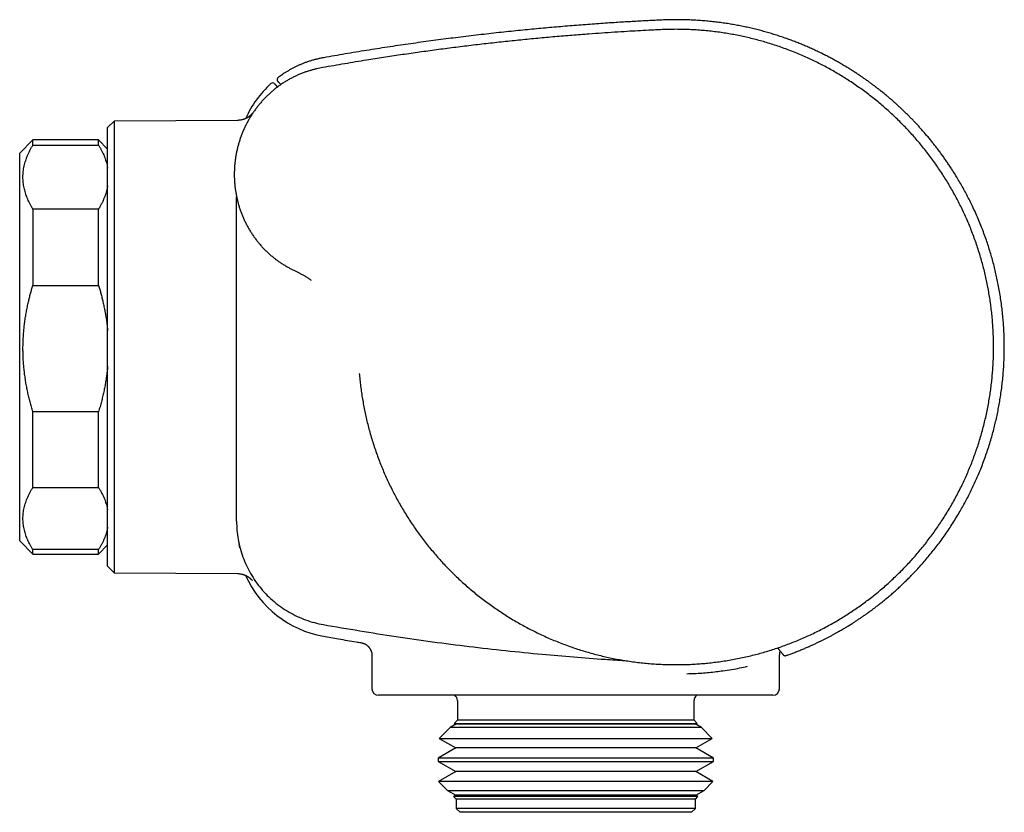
# Model space of a CAD drawing. Header units: millimetres. Extents: x 8 to 692, y 9 to 336.
# Tile 18 of 18: x 456 to 531, y 276 to 336. Entities that reach past the tile are written whole.
import ezdxf

# ---------------------------------------------------------------- set-up
doc = ezdxf.new("R2010")
doc.units = ezdxf.units.MM

msp = doc.modelspace()

# ---------------------------------------------------------------- linework, layer by layer
at = {"color": 7, "linetype": 'Continuous', "lineweight": 30}
for p, q in [((463.495, 328.706), (462.995, 328.201)), ((462.995, 294.828), (462.995, 328.201)), ((472.876, 328.755), (463.495, 328.706)), ((463.495, 328.706), (463.495, 294.323)), ((457.305, 327.265), (456.305, 326.265)), ((462.305, 327.265), (457.305, 327.265)), ((457.305, 326.878), (457.305, 327.265)), ((457.305, 326.878), (462.305, 326.878)), ((462.995, 326.575), (462.305, 327.265)), ((462.305, 326.878), (462.305, 327.265)), ((456.305, 311.392), (456.305, 326.265)), ((472.805, 298.291), (472.805, 322.942)), ((457.305, 322.006), (457.305, 316.192)), ((462.305, 322.006), (457.305, 322.006)), ((462.305, 316.192), (462.305, 322.006)), ((457.305, 316.192), (462.305, 316.192)), ((478.484, 316.595), (478.484, 316.595)), ((456.305, 296.765), (456.305, 311.392)), ((457.305, 300.829), (457.305, 306.587)), ((462.305, 306.587), (457.305, 306.587)), ((462.305, 300.829), (462.305, 306.587)), ((457.305, 300.829), (462.305, 300.829)), ((472.805, 298.269), (472.805, 298.291)), ((472.805, 298.254), (472.805, 298.269)), ((456.305, 296.765), (457.305, 295.765)), ((457.305, 295.765), (457.305, 296.096)), ((462.305, 296.096), (457.305, 296.096)), ((462.305, 295.765), (462.995, 296.454)), ((462.305, 295.765), (462.305, 296.096)), ((457.305, 295.765), (462.305, 295.765)), ((462.995, 294.828), (463.495, 294.323)), ((463.495, 294.323), (472.876, 294.274)), ((482.266, 289.024), (482.267, 289.023)), ((483.105, 288.044), (483.105, 285.515)), ((514.105, 285.515), (514.105, 288.093)), ((498.605, 285.015), (483.605, 285.015)), ((513.605, 285.015), (498.605, 285.015)), ((489.605, 284.615), (489.605, 283.115)), ((507.605, 283.115), (507.605, 284.615)), ((489.052, 282.561), (488.225, 281.734)), ((489.481, 282.809), (489.052, 282.561)), ((489.472, 282.561), (489.052, 282.561)), ((489.605, 283.115), (489.366, 282.876)), ((489.366, 282.876), (489.481, 282.809)), ((489.366, 282.876), (507.844, 282.876)), ((508.159, 282.561), (489.472, 282.561)), ((489.882, 282.809), (489.481, 282.809)), ((490, 283.115), (489.605, 283.115)), ((507.729, 282.809), (489.882, 282.809)), ((507.605, 283.115), (490, 283.115)), ((507.844, 282.876), (507.605, 283.115)), ((507.729, 282.809), (507.844, 282.876)), ((508.159, 282.561), (507.729, 282.809)), ((508.986, 281.734), (508.159, 282.561)), ((488.225, 281.734), (489.481, 281.009)), ((488.225, 281.734), (508.986, 281.734)), ((507.729, 281.009), (508.986, 281.734)), ((489.481, 281.009), (488.128, 280.228)), ((489.882, 281.009), (489.481, 281.009)), ((507.729, 281.009), (489.882, 281.009)), ((509.083, 280.228), (507.729, 281.009)), ((488.128, 280.228), (488.128, 279.991)), ((488.588, 280.228), (488.128, 280.228)), ((509.083, 280.228), (488.588, 280.228)), ((509.083, 279.991), (509.083, 280.228)), ((488.128, 279.991), (489.481, 279.209)), ((488.128, 279.991), (509.083, 279.991)), ((507.729, 279.209), (509.083, 279.991)), ((489.481, 279.209), (488.169, 278.451)), ((489.882, 279.209), (489.481, 279.209)), ((507.729, 279.209), (489.882, 279.209)), ((509.042, 278.451), (507.729, 279.209)), ((488.169, 278.451), (488.841, 277.779)), ((488.627, 278.451), (488.169, 278.451)), ((509.042, 278.451), (488.627, 278.451)), ((508.37, 277.779), (509.042, 278.451)), ((488.841, 277.779), (489.481, 277.409)), ((488.841, 277.779), (508.37, 277.779)), ((489.481, 277.409), (489.31, 277.31)), ((489.31, 277.31), (489.505, 277.115)), ((489.718, 277.31), (489.31, 277.31)), ((489.882, 277.409), (489.481, 277.409)), ((507.901, 277.31), (489.718, 277.31)), ((507.729, 277.409), (489.882, 277.409)), ((507.705, 277.115), (507.901, 277.31)), ((507.729, 277.409), (508.37, 277.779)), ((507.901, 277.31), (507.729, 277.409)), ((489.505, 277.115), (489.505, 276.415)), ((489.905, 277.115), (489.505, 277.115)), ((489.505, 276.415), (489.805, 276.115)), ((489.905, 276.415), (489.505, 276.415)), ((507.705, 277.115), (489.905, 277.115)), ((507.705, 276.415), (489.905, 276.415)), ((507.405, 276.115), (507.705, 276.415)), ((507.705, 276.415), (507.705, 277.115)), ((490.192, 276.115), (489.805, 276.115)), ((507.405, 276.115), (490.192, 276.115))]:
    msp.add_line(p, q, dxfattribs=at)
for centre, radius, start, end in [((480.805, 325.642), 8, 132.38051, 156.01828), ((475.548, 331.403), 0.2, 45, 132.38051), ((480.805, 297.387), 8, 203.97505, 259.91909), ((515.105, 288.093), 1, 162.85172, 180), ((483.605, 285.515), 0.5, 180, 270), ((513.605, 285.515), 0.5, 270, 0), ((489.105, 284.615), 0.5, 0, 53.1301), ((508.105, 284.615), 0.5, 126.8699, 180)]:
    msp.add_arc(centre, radius, start, end, dxfattribs=at)
for points, knots in [([(514.607, 288.04), (514.64, 288.051), (514.767, 288.096), (514.986, 288.176), (515.276, 288.286), (515.571, 288.402), (515.872, 288.525), (516.162, 288.648), (516.434, 288.767), (516.688, 288.883), (516.926, 288.994), (517.155, 289.103), (517.375, 289.211), (517.585, 289.317), (517.787, 289.421), (517.985, 289.525), (518.18, 289.63), (518.371, 289.734), (518.551, 289.835), (518.72, 289.932), (518.872, 290.02), (519.007, 290.099), (519.129, 290.172), (519.25, 290.246), (519.374, 290.321), (519.5, 290.4), (519.653, 290.496), (519.835, 290.612), (520.046, 290.751), (520.26, 290.894), (520.477, 291.042), (520.696, 291.196), (520.92, 291.356), (521.148, 291.523), (521.379, 291.696), (521.612, 291.876), (521.848, 292.061), (522.086, 292.254), (522.33, 292.456), (522.578, 292.667), (522.831, 292.888), (523.086, 293.117), (523.344, 293.355), (523.603, 293.602), (523.864, 293.858), (524.151, 294.148), (524.459, 294.471), (524.786, 294.826), (525.106, 295.188), (525.419, 295.556), (525.725, 295.93), (526.024, 296.31), (526.325, 296.708), (526.627, 297.125), (526.929, 297.562), (527.223, 298.006), (527.506, 298.455), (527.772, 298.897), (528.021, 299.33), (528.253, 299.753), (528.478, 300.181), (528.694, 300.613), (528.901, 301.049), (529.1, 301.49), (529.296, 301.948), (529.489, 302.426), (529.678, 302.923), (529.856, 303.424), (530.023, 303.929), (530.174, 304.421), (530.311, 304.901), (530.435, 305.368), (530.549, 305.838), (530.655, 306.309), (530.751, 306.783), (530.839, 307.258), (530.919, 307.751), (530.992, 308.261), (531.056, 308.788), (531.109, 309.317), (531.151, 309.847), (531.18, 310.361), (531.198, 310.86), (531.206, 311.343), (531.205, 311.826), (531.194, 312.309), (531.174, 312.792), (531.144, 313.274), (531.104, 313.772), (531.052, 314.285), (530.987, 314.812), (530.91, 315.338), (530.823, 315.862), (530.728, 316.369), (530.625, 316.857), (530.517, 317.328), (530.4, 317.797), (530.274, 318.263), (530.138, 318.727), (529.994, 319.188), (529.836, 319.662), (529.663, 320.147), (529.473, 320.643), (529.274, 321.136), (529.063, 321.624), (528.849, 322.093), (528.632, 322.542), (528.413, 322.973), (528.187, 323.4), (527.952, 323.822), (527.709, 324.239), (527.458, 324.652), (527.226, 325.017), (527.015, 325.337), (526.83, 325.61), (526.643, 325.878), (526.456, 326.139), (526.27, 326.393), (526.084, 326.639), (525.899, 326.879), (525.706, 327.121), (525.507, 327.366), (525.3, 327.614), (525.096, 327.852), (524.894, 328.082), (524.695, 328.302), (524.501, 328.513), (524.31, 328.714), (524.123, 328.908), (523.928, 329.106), (523.726, 329.306), (523.518, 329.508), (523.315, 329.7), (523.117, 329.883), (522.927, 330.055), (522.769, 330.195), (522.644, 330.305), (522.547, 330.388), (522.447, 330.474), (522.342, 330.562), (522.231, 330.655), (522.115, 330.751), (521.993, 330.851), (521.853, 330.964), (521.694, 331.089), (521.515, 331.229), (521.326, 331.373), (521.128, 331.521), (520.919, 331.674), (520.7, 331.831), (520.471, 331.991), (520.231, 332.155), (519.981, 332.322), (519.721, 332.49), (519.452, 332.66), (519.174, 332.83), (518.885, 333.002), (518.592, 333.171), (518.297, 333.336), (517.999, 333.497), (517.691, 333.658), (517.374, 333.819), (517.046, 333.979), (516.708, 334.138), (516.37, 334.29), (516.032, 334.437), (515.695, 334.577), (515.35, 334.715), (514.995, 334.85), (514.632, 334.982), (514.259, 335.111), (513.878, 335.236), (513.488, 335.357), (513.089, 335.473), (512.682, 335.585), (512.265, 335.691), (511.848, 335.79), (511.431, 335.881), (511.014, 335.965), (510.59, 336.043), (510.158, 336.114), (509.717, 336.179), (509.265, 336.238), (508.804, 336.289), (508.335, 336.332), (507.859, 336.366), (507.411, 336.39), (506.992, 336.405), (506.604, 336.413), (506.211, 336.415), (505.815, 336.411), (505.377, 336.399), (504.898, 336.376), (504.375, 336.35), (503.847, 336.323), (503.312, 336.294), (502.771, 336.263), (502.224, 336.231), (501.64, 336.194), (501.017, 336.154), (500.356, 336.108), (499.686, 336.06), (499.007, 336.009), (498.321, 335.955), (497.639, 335.899), (496.963, 335.841), (496.293, 335.782), (495.616, 335.719), (494.931, 335.653), (494.224, 335.583), (493.496, 335.508), (492.745, 335.428), (491.986, 335.344), (491.219, 335.256), (490.444, 335.164), (489.676, 335.07), (488.915, 334.974), (488.161, 334.876), (487.4, 334.774), (486.632, 334.668), (485.856, 334.557), (485.073, 334.443), (484.283, 334.324), (483.485, 334.201), (482.68, 334.073), (481.873, 333.942), (481.063, 333.806), (480.251, 333.667), (479.697, 333.571), (479.415, 333.52), (479.405, 333.518)], [0, 0, 0, 0, 0.001083, 0.004188, 0.007214, 0.01068, 0.014038, 0.017285, 0.020424, 0.023232, 0.025946, 0.028566, 0.031092, 0.033525, 0.035863, 0.038107, 0.040468, 0.042714, 0.044847, 0.046865, 0.04877, 0.05027, 0.05171, 0.053173, 0.05467, 0.056199, 0.057762, 0.060284, 0.062888, 0.065574, 0.068263, 0.071029, 0.073872, 0.076793, 0.079791, 0.082811, 0.085905, 0.089075, 0.092319, 0.095706, 0.099172, 0.102715, 0.106336, 0.110036, 0.113814, 0.117669, 0.122653, 0.127642, 0.13263, 0.137619, 0.142607, 0.147596, 0.152585, 0.158073, 0.163561, 0.169049, 0.174537, 0.180025, 0.185014, 0.190002, 0.194991, 0.199979, 0.204967, 0.209955, 0.214944, 0.220431, 0.225919, 0.231406, 0.236894, 0.242382, 0.247371, 0.252361, 0.25735, 0.262339, 0.267328, 0.272317, 0.277306, 0.282794, 0.288281, 0.293768, 0.299255, 0.304742, 0.309731, 0.31472, 0.319709, 0.324698, 0.329687, 0.334676, 0.339665, 0.345153, 0.35064, 0.356128, 0.361616, 0.367104, 0.372093, 0.377081, 0.382069, 0.387058, 0.392046, 0.397034, 0.402023, 0.407511, 0.412998, 0.418486, 0.423974, 0.429462, 0.434451, 0.439439, 0.444428, 0.449417, 0.454405, 0.459393, 0.464382, 0.467811, 0.471238, 0.474617, 0.477932, 0.481183, 0.48437, 0.487493, 0.490552, 0.493962, 0.49729, 0.500534, 0.503695, 0.506773, 0.509715, 0.512578, 0.51536, 0.518062, 0.521175, 0.524174, 0.52706, 0.529833, 0.532492, 0.535039, 0.536353, 0.537649, 0.539001, 0.540422, 0.541912, 0.543472, 0.545102, 0.5468, 0.549033, 0.551376, 0.553828, 0.55639, 0.55906, 0.56184, 0.564729, 0.567728, 0.570835, 0.574051, 0.577316, 0.580686, 0.584161, 0.58774, 0.591147, 0.594644, 0.59823, 0.601906, 0.605671, 0.609525, 0.613469, 0.617163, 0.620931, 0.624775, 0.628693, 0.632686, 0.636753, 0.640895, 0.645111, 0.649401, 0.653766, 0.658205, 0.662718, 0.667041, 0.67143, 0.675885, 0.680405, 0.68499, 0.689716, 0.694509, 0.69937, 0.704297, 0.709292, 0.713263, 0.717276, 0.721329, 0.725424, 0.729559, 0.734894, 0.740294, 0.745758, 0.751288, 0.756882, 0.762542, 0.768266, 0.775026, 0.781874, 0.78881, 0.795834, 0.802946, 0.810147, 0.817016, 0.823965, 0.830991, 0.838097, 0.845281, 0.852986, 0.86078, 0.868663, 0.876636, 0.884697, 0.892849, 0.900616, 0.908464, 0.916393, 0.924402, 0.932491, 0.940663, 0.948915, 0.95725, 0.965667, 0.974167, 0.982597, 0.991106, 0.999697, 1, 1, 1, 1]), ([(482.139, 309.503), (482.154, 309.341), (482.183, 309.016), (482.239, 308.53), (482.304, 308.045), (482.379, 307.561), (482.464, 307.079), (482.559, 306.599), (482.663, 306.121), (482.779, 305.638), (482.907, 305.149), (483.047, 304.656), (483.198, 304.166), (483.359, 303.68), (483.53, 303.196), (483.709, 302.724), (483.894, 302.263), (484.086, 301.813), (484.287, 301.367), (484.497, 300.925), (484.716, 300.487), (484.944, 300.054), (485.18, 299.625), (485.429, 299.195), (485.691, 298.763), (485.966, 298.33), (486.251, 297.903), (486.544, 297.483), (486.846, 297.068), (487.152, 296.667), (487.462, 296.277), (487.774, 295.9), (488.094, 295.53), (488.422, 295.166), (488.757, 294.809), (489.099, 294.459), (489.448, 294.115), (489.809, 293.774), (490.184, 293.434), (490.571, 293.098), (490.965, 292.77), (491.366, 292.451), (491.774, 292.14), (492.182, 291.842), (492.59, 291.557), (492.997, 291.285), (493.41, 291.022), (493.828, 290.766), (494.25, 290.519), (494.678, 290.281), (495.111, 290.052), (495.555, 289.828), (496.01, 289.609), (496.477, 289.398), (496.949, 289.196), (497.424, 289.004), (497.904, 288.822), (498.38, 288.654), (498.852, 288.497), (499.32, 288.353), (499.79, 288.218), (500.263, 288.092), (500.739, 287.976), (501.217, 287.87), (501.697, 287.773), (502.186, 287.685), (502.685, 287.606), (503.193, 287.536), (503.702, 287.478), (504.213, 287.429), (504.724, 287.392), (505.229, 287.366), (505.726, 287.351), (506.215, 287.346), (506.704, 287.351), (507.194, 287.365), (507.682, 287.39), (508.171, 287.425), (508.658, 287.469), (509.152, 287.524), (509.653, 287.591), (510.16, 287.669), (510.665, 287.758), (511.168, 287.857), (511.668, 287.967), (512.159, 288.086), (512.64, 288.214), (513.11, 288.348), (513.578, 288.493), (514.043, 288.646), (514.504, 288.809), (514.963, 288.982), (515.417, 289.163), (515.875, 289.357), (516.336, 289.564), (516.799, 289.783), (517.258, 290.012), (517.712, 290.251), (518.16, 290.5), (518.596, 290.754), (519.021, 291.013), (519.433, 291.276), (519.841, 291.548), (520.242, 291.828), (520.638, 292.116), (521.028, 292.412), (521.412, 292.715), (521.795, 293.032), (522.178, 293.361), (522.559, 293.704), (522.934, 294.054), (523.3, 294.413), (523.659, 294.779), (524.005, 295.147), (524.338, 295.516), (524.658, 295.886), (524.971, 296.263), (525.276, 296.646), (525.573, 297.035), (525.862, 297.429), (526.143, 297.83), (526.421, 298.243), (526.694, 298.668), (526.962, 299.105), (527.22, 299.548), (527.469, 299.996), (527.709, 300.449), (527.935, 300.9), (528.149, 301.349), (528.35, 301.795), (528.543, 302.246), (528.726, 302.699), (528.9, 303.157), (529.064, 303.618), (529.22, 304.082), (529.368, 304.557), (529.508, 305.042), (529.64, 305.537), (529.762, 306.035), (529.873, 306.536), (529.973, 307.039), (530.061, 307.536), (530.138, 308.027), (530.204, 308.512), (530.259, 308.998), (530.305, 309.486), (530.342, 309.974), (530.368, 310.463), (530.384, 310.952), (530.391, 311.449), (530.387, 311.954), (530.372, 312.466), (530.347, 312.979), (530.31, 313.49), (530.263, 314.001), (530.205, 314.502), (530.139, 314.995), (530.063, 315.479), (529.978, 315.961), (529.883, 316.441), (529.779, 316.919), (529.665, 317.395), (529.541, 317.868), (529.405, 318.347), (529.257, 318.83), (529.097, 319.317), (528.926, 319.8), (528.745, 320.28), (528.554, 320.756), (528.356, 321.22), (528.152, 321.674), (527.942, 322.116), (527.723, 322.553), (527.495, 322.986), (527.258, 323.415), (527.013, 323.838), (526.759, 324.257), (526.493, 324.677), (526.213, 325.097), (525.921, 325.518), (525.619, 325.933), (525.309, 326.341), (524.99, 326.743), (524.668, 327.131), (524.343, 327.508), (524.015, 327.871), (523.68, 328.228), (523.338, 328.578), (522.989, 328.921), (522.633, 329.257), (522.27, 329.586), (521.895, 329.912), (521.507, 330.236), (521.107, 330.556), (520.699, 330.868), (520.286, 331.17), (519.865, 331.464), (519.446, 331.745), (519.027, 332.013), (518.609, 332.268), (518.186, 332.514), (517.758, 332.752), (517.326, 332.981), (516.889, 333.202), (516.447, 333.414), (515.995, 333.619), (515.531, 333.819), (515.056, 334.011), (514.577, 334.193), (514.094, 334.365), (513.607, 334.527), (513.125, 334.676), (512.647, 334.813), (512.175, 334.939), (511.699, 335.054), (511.222, 335.16), (510.742, 335.257), (510.261, 335.343), (509.778, 335.42), (509.285, 335.488), (508.784, 335.547), (508.274, 335.596), (507.763, 335.634), (507.252, 335.661), (506.74, 335.678), (506.398, 335.68), (506.227, 335.681)], [0, 0, 0, 0, 0.004374, 0.008748, 0.013122, 0.017496, 0.021869, 0.026243, 0.030617, 0.034992, 0.039574, 0.044155, 0.048738, 0.053321, 0.057904, 0.062486, 0.06686, 0.071234, 0.075609, 0.079985, 0.084359, 0.088733, 0.093107, 0.097483, 0.102068, 0.106652, 0.111236, 0.115819, 0.120403, 0.124987, 0.129363, 0.13374, 0.138116, 0.142492, 0.146868, 0.151244, 0.155621, 0.159997, 0.164582, 0.169167, 0.173751, 0.178336, 0.182921, 0.187506, 0.191882, 0.196258, 0.200634, 0.205011, 0.209388, 0.213764, 0.218141, 0.222517, 0.227101, 0.231685, 0.236269, 0.240854, 0.245439, 0.250024, 0.2544, 0.258775, 0.26315, 0.267526, 0.271902, 0.276278, 0.280654, 0.285029, 0.289613, 0.294197, 0.298781, 0.303365, 0.307949, 0.312533, 0.316909, 0.321283, 0.325658, 0.330033, 0.33441, 0.338786, 0.343162, 0.347537, 0.35212, 0.356704, 0.361288, 0.365871, 0.370455, 0.375038, 0.379413, 0.383788, 0.388164, 0.392539, 0.396914, 0.401291, 0.405666, 0.410042, 0.414625, 0.419209, 0.423792, 0.428375, 0.432959, 0.437543, 0.441918, 0.446293, 0.450668, 0.455043, 0.459419, 0.463794, 0.468169, 0.472544, 0.477127, 0.481711, 0.486294, 0.490877, 0.49546, 0.500043, 0.504419, 0.508794, 0.513168, 0.517543, 0.521918, 0.526294, 0.530669, 0.535043, 0.539626, 0.544209, 0.548793, 0.553376, 0.557959, 0.562543, 0.566918, 0.571292, 0.575667, 0.580042, 0.584417, 0.588792, 0.593166, 0.597541, 0.602124, 0.606707, 0.611289, 0.615872, 0.620456, 0.62504, 0.629415, 0.63379, 0.638164, 0.642538, 0.646913, 0.651288, 0.655664, 0.660038, 0.664621, 0.669204, 0.673787, 0.67837, 0.682954, 0.687537, 0.691912, 0.696287, 0.700662, 0.705037, 0.709411, 0.713784, 0.718159, 0.722535, 0.727118, 0.7317, 0.736284, 0.740868, 0.745451, 0.750034, 0.754408, 0.758784, 0.763159, 0.767533, 0.771908, 0.776283, 0.780658, 0.785033, 0.789615, 0.794198, 0.798781, 0.803364, 0.807948, 0.81253, 0.816905, 0.821282, 0.825658, 0.830032, 0.834406, 0.838781, 0.843156, 0.847532, 0.852116, 0.856699, 0.861283, 0.865866, 0.87045, 0.875033, 0.879409, 0.883785, 0.88816, 0.892534, 0.89691, 0.901286, 0.905661, 0.910035, 0.914619, 0.919203, 0.923785, 0.928367, 0.93295, 0.937532, 0.941905, 0.946278, 0.950651, 0.955024, 0.959398, 0.963771, 0.968144, 0.972517, 0.977097, 0.981678, 0.986258, 0.990838, 0.995419, 1, 1, 1, 1]), ([(506.227, 335.681), (506.054, 335.68), (505.708, 335.678), (505.189, 335.661), (504.671, 335.635), (504.053, 335.604), (503.337, 335.565), (502.47, 335.515), (501.552, 335.458), (500.582, 335.393), (499.503, 335.315), (498.315, 335.223), (497.018, 335.114), (495.721, 334.996), (494.418, 334.869), (493.108, 334.732), (491.79, 334.586), (490.474, 334.432), (489.159, 334.268), (487.853, 334.097), (486.556, 333.918), (485.268, 333.732), (483.981, 333.539), (483.124, 333.402), (482.695, 333.334)], [0, 0, 0, 0, 0.02193, 0.04386, 0.065802, 0.087746, 0.122236, 0.156736, 0.197812, 0.238887, 0.279959, 0.334963, 0.389968, 0.444973, 0.499979, 0.555984, 0.61199, 0.667994, 0.724, 0.780007, 0.835012, 0.89001, 0.945004, 1, 1, 1, 1]), ([(479.405, 333.518), (479.317, 333.502), (479.143, 333.469), (478.886, 333.409), (478.634, 333.343), (478.388, 333.269), (478.151, 333.19), (477.921, 333.105), (477.7, 333.016), (477.486, 332.922), (477.279, 332.824), (477.078, 332.722), (476.884, 332.616), (476.698, 332.508), (476.52, 332.398), (476.351, 332.288), (476.191, 332.178), (476.064, 332.087), (475.991, 332.031), (475.967, 332.012)], [0, 0, 0, 0, 0.070673, 0.140434, 0.209201, 0.276895, 0.343439, 0.407605, 0.470527, 0.532143, 0.592396, 0.652286, 0.710653, 0.767448, 0.822626, 0.876146, 0.927059, 0.976305, 1, 1, 1, 1]), ([(482.696, 333.334), (482.418, 333.289), (481.862, 333.199), (481.028, 333.059), (480.196, 332.917), (479.641, 332.818), (479.364, 332.769)], [0, 0, 0, 0, 0.249999, 0.499997, 0.749996, 1, 1, 1, 1]), ([(479.364, 332.769), (479.286, 332.755), (479.132, 332.727), (478.902, 332.679), (478.674, 332.624), (478.447, 332.562), (478.222, 332.493), (477.986, 332.413), (477.74, 332.32), (477.484, 332.213), (477.233, 332.097), (476.984, 331.971), (476.738, 331.836), (476.495, 331.691), (476.258, 331.538), (476.027, 331.376), (475.803, 331.207), (475.586, 331.032), (475.376, 330.85), (475.173, 330.661), (474.975, 330.465), (474.783, 330.26), (474.597, 330.048), (474.418, 329.829), (474.247, 329.605), (474.085, 329.376), (473.931, 329.143), (473.787, 328.906), (473.65, 328.665), (473.52, 328.418), (473.399, 328.165), (473.285, 327.906), (473.18, 327.644), (473.084, 327.379), (472.997, 327.111), (472.92, 326.843), (472.852, 326.574), (472.793, 326.303), (472.742, 326.029), (472.701, 325.751), (472.668, 325.471), (472.645, 325.19), (472.632, 324.908), (472.628, 324.627), (472.633, 324.348), (472.648, 324.071), (472.671, 323.795), (472.704, 323.518), (472.747, 323.241), (472.799, 322.964), (472.861, 322.689), (472.931, 322.416), (473.011, 322.147), (473.1, 321.883), (473.196, 321.623), (473.302, 321.367), (473.417, 321.113), (473.541, 320.861), (473.675, 320.613), (473.817, 320.369), (473.968, 320.131), (474.127, 319.9), (474.292, 319.675), (474.464, 319.458), (474.644, 319.247), (474.832, 319.041), (475.029, 318.841), (475.234, 318.646), (475.446, 318.46), (475.664, 318.281), (475.887, 318.111), (476.116, 317.95), (476.348, 317.799), (476.585, 317.655), (476.748, 317.567), (476.829, 317.523)], [0, 0, 0, 0, 0.011671, 0.023334, 0.034997, 0.046657, 0.058316, 0.069978, 0.083722, 0.097466, 0.111211, 0.124954, 0.138948, 0.152944, 0.16694, 0.180935, 0.19493, 0.208674, 0.222417, 0.236161, 0.249905, 0.263898, 0.277892, 0.291885, 0.305879, 0.319872, 0.333617, 0.347363, 0.361109, 0.374854, 0.38885, 0.402848, 0.416846, 0.430844, 0.444841, 0.458589, 0.472338, 0.486087, 0.499836, 0.513835, 0.527834, 0.541834, 0.555833, 0.569832, 0.583581, 0.597331, 0.611079, 0.624827, 0.638825, 0.652823, 0.666821, 0.68082, 0.69482, 0.70857, 0.722319, 0.73607, 0.749821, 0.763823, 0.777827, 0.791831, 0.805836, 0.819842, 0.833598, 0.847355, 0.861113, 0.874872, 0.888883, 0.902894, 0.916906, 0.930919, 0.944934, 0.9587, 0.972466, 0.986233, 1, 1, 1, 1]), ([(479.364, 332.769), (479.364, 332.769), (479.364, 332.769), (479.364, 332.769), (479.364, 332.769)], [0, 0, 0, 0, 0.801141, 1, 1, 1, 1]), ([(475.967, 332.013), (475.959, 332.006), (475.942, 331.992), (475.923, 331.968), (475.909, 331.944), (475.899, 331.92), (475.892, 331.896), (475.888, 331.873), (475.887, 331.849), (475.889, 331.824), (475.894, 331.801), (475.901, 331.781), (475.91, 331.761), (475.925, 331.736), (475.939, 331.72), (475.946, 331.712)], [0, 0, 0, 0, 0.0950172, 0.1847717, 0.2669634, 0.3397898, 0.420193, 0.484628, 0.5444903, 0.626507, 0.7062094, 0.7504782, 0.8150309, 0.8994187, 1, 1, 1, 1]), ([(475.689, 331.545), (475.69, 331.544), (475.691, 331.543), (475.701, 331.533), (475.716, 331.518), (475.736, 331.498), (475.761, 331.473), (475.791, 331.443), (475.825, 331.409), (475.87, 331.364), (475.905, 331.329), (475.931, 331.303), (475.932, 331.302)], [0, 0, 0, 0, 0.103635, 0.207271, 0.310905, 0.41454, 0.518175, 0.62181, 0.725444, 0.829079, 0.991935, 1, 1, 1, 1]), ([(476.179, 331.48), (476.163, 331.496), (476.127, 331.531), (476.079, 331.579), (476.038, 331.62), (476.006, 331.652), (475.982, 331.676), (475.963, 331.695), (475.952, 331.707), (475.946, 331.712), (475.947, 331.711), (475.947, 331.711)], [0, 0, 0, 0, 0.118071, 0.26124, 0.404408, 0.516897, 0.629386, 0.741875, 0.854364, 0.966853, 1, 1, 1, 1]), ([(473.999, 329.273), (473.999, 329.273), (473.999, 329.273), (473.998, 329.273), (473.997, 329.271), (473.995, 329.268), (473.991, 329.263), (473.986, 329.257), (473.981, 329.251), (473.976, 329.245), (473.97, 329.239), (473.965, 329.233), (473.958, 329.225), (473.949, 329.216), (473.939, 329.206), (473.93, 329.196), (473.917, 329.183), (473.897, 329.163), (473.875, 329.143), (473.852, 329.122), (473.829, 329.103), (473.807, 329.085), (473.786, 329.068), (473.766, 329.053), (473.746, 329.038), (473.724, 329.022), (473.695, 329.002), (473.656, 328.978), (473.606, 328.948), (473.548, 328.917), (473.496, 328.892), (473.452, 328.873), (473.417, 328.858), (473.375, 328.842), (473.325, 328.826), (473.268, 328.809), (473.204, 328.792), (473.133, 328.778), (473.054, 328.766), (472.968, 328.757), (472.909, 328.756), (472.879, 328.755)], [0, 0, 0, 0, 0.007558, 0.043301, 0.080272, 0.118165, 0.156981, 0.194356, 0.22824, 0.256998, 0.282672, 0.305424, 0.328837, 0.35443, 0.376685, 0.400293, 0.423089, 0.44441, 0.470857, 0.495045, 0.517002, 0.536766, 0.554382, 0.569911, 0.583487, 0.597148, 0.611968, 0.636475, 0.663828, 0.694105, 0.727345, 0.741629, 0.758437, 0.778329, 0.801288, 0.827278, 0.856245, 0.888115, 0.922787, 0.960135, 1, 1, 1, 1]), ([(457.305, 322.006), (457.269, 322.069), (457.195, 322.193), (457.094, 322.382), (457.001, 322.571), (456.915, 322.762), (456.838, 322.954), (456.77, 323.146), (456.711, 323.339), (456.66, 323.534), (456.619, 323.732), (456.587, 323.933), (456.566, 324.135), (456.555, 324.34), (456.555, 324.548), (456.567, 324.76), (456.59, 324.971), (456.624, 325.183), (456.671, 325.394), (456.728, 325.605), (456.795, 325.813), (456.874, 326.023), (456.965, 326.236), (457.068, 326.451), (457.181, 326.665), (457.264, 326.807), (457.305, 326.878)], [0, 0, 0, 0, 0.0394379, 0.0788842, 0.1183294, 0.1577658, 0.1973904, 0.2370148, 0.2762981, 0.3155813, 0.3563484, 0.3971294, 0.4379098, 0.4786762, 0.5214545, 0.5642491, 0.6070442, 0.649823, 0.6929333, 0.7360439, 0.7784893, 0.8209349, 0.8656935, 0.9104653, 0.9552389, 1, 1, 1, 1]), ([(462.305, 326.878), (462.342, 326.815), (462.416, 326.691), (462.516, 326.502), (462.61, 326.313), (462.695, 326.122), (462.773, 325.93), (462.841, 325.738), (462.9, 325.545), (462.95, 325.35), (462.982, 325.208), (462.994, 325.131), (462.995, 325.12)], [0, 0, 0, 0, 0.1087232, 0.2174696, 0.3262129, 0.434932, 0.54417, 0.6534074, 0.7617045, 0.8700011, 0.9823889, 1, 1, 1, 1]), ([(462.995, 323.767), (462.992, 323.745), (462.977, 323.652), (462.94, 323.49), (462.883, 323.279), (462.815, 323.071), (462.737, 322.861), (462.646, 322.648), (462.543, 322.433), (462.43, 322.219), (462.347, 322.077), (462.305, 322.006)], [0, 0, 0, 0, 0.036187, 0.154842, 0.273498, 0.390322, 0.507148, 0.63034, 0.753568, 0.876801, 1, 1, 1, 1]), ([(476.83, 317.522), (476.9, 317.486), (477.04, 317.413), (477.254, 317.308), (477.466, 317.202), (477.677, 317.093), (477.885, 316.978), (478.089, 316.857), (478.29, 316.73), (478.419, 316.64), (478.484, 316.595)], [0, 0, 0, 0, 0.1250391, 0.2500659, 0.3750917, 0.5000816, 0.6250394, 0.7500038, 0.8749922, 1, 1, 1, 1]), ([(457.305, 306.587), (457.268, 306.711), (457.195, 306.958), (457.093, 307.332), (456.999, 307.707), (456.914, 308.085), (456.836, 308.465), (456.767, 308.85), (456.708, 309.237), (456.657, 309.626), (456.617, 310.016), (456.586, 310.401), (456.566, 310.783), (456.556, 311.159), (456.555, 311.536), (456.563, 311.913), (456.581, 312.29), (456.608, 312.667), (456.645, 313.041), (456.69, 313.418), (456.746, 313.8), (456.812, 314.186), (456.887, 314.57), (456.966, 314.929), (457.047, 315.264), (457.127, 315.575), (457.213, 315.884), (457.275, 316.089), (457.305, 316.192)], [0, 0, 0, 0, 0.039653, 0.07932, 0.118989, 0.158653, 0.198303, 0.238469, 0.278654, 0.318844, 0.359026, 0.39919, 0.437773, 0.476369, 0.514964, 0.553547, 0.59238, 0.631213, 0.669556, 0.707899, 0.748025, 0.788162, 0.8283, 0.868427, 0.901301, 0.934174, 0.967087, 1, 1, 1, 1]), ([(462.305, 316.192), (462.336, 316.089), (462.398, 315.885), (462.483, 315.575), (462.564, 315.265), (462.643, 314.934), (462.72, 314.584), (462.793, 314.215), (462.858, 313.843), (462.913, 313.47), (462.96, 313.1), (462.984, 312.854), (462.995, 312.733)], [0, 0, 0, 0, 0.09078, 0.18156, 0.272446, 0.363332, 0.469962, 0.576619, 0.683273, 0.789899, 0.897114, 1, 1, 1, 1]), ([(462.995, 310.048), (462.994, 310.039), (462.984, 309.902), (462.954, 309.636), (462.906, 309.253), (462.847, 308.87), (462.779, 308.488), (462.701, 308.105), (462.615, 307.722), (462.52, 307.342), (462.418, 306.963), (462.343, 306.713), (462.305, 306.587)], [0, 0, 0, 0, 0.007604, 0.11703, 0.226476, 0.335909, 0.445292, 0.556204, 0.667154, 0.778121, 0.889081, 1, 1, 1, 1]), ([(457.305, 296.096), (457.269, 296.156), (457.195, 296.277), (457.094, 296.46), (457.001, 296.644), (456.915, 296.83), (456.838, 297.016), (456.77, 297.203), (456.711, 297.39), (456.66, 297.58), (456.619, 297.772), (456.587, 297.968), (456.566, 298.164), (456.555, 298.363), (456.555, 298.565), (456.567, 298.771), (456.59, 298.976), (456.624, 299.182), (456.671, 299.387), (456.728, 299.592), (456.795, 299.794), (456.874, 299.998), (456.965, 300.205), (457.068, 300.414), (457.181, 300.622), (457.264, 300.76), (457.305, 300.829)], [0, 0, 0, 0, 0.039438, 0.078884, 0.118329, 0.157766, 0.19739, 0.237015, 0.276298, 0.315581, 0.356348, 0.397129, 0.43791, 0.478676, 0.521454, 0.564249, 0.607044, 0.649823, 0.692933, 0.736044, 0.778489, 0.820935, 0.865693, 0.910465, 0.955239, 1, 1, 1, 1]), ([(462.305, 300.829), (462.342, 300.768), (462.416, 300.647), (462.516, 300.464), (462.61, 300.28), (462.695, 300.095), (462.773, 299.908), (462.841, 299.721), (462.9, 299.534), (462.95, 299.344), (462.982, 299.207), (462.994, 299.131), (462.995, 299.121)], [0, 0, 0, 0, 0.1087232, 0.2174696, 0.3262129, 0.434932, 0.54417, 0.6534074, 0.7617045, 0.8700011, 0.9823889, 1, 1, 1, 1]), ([(462.995, 297.806), (462.992, 297.785), (462.977, 297.695), (462.94, 297.537), (462.883, 297.332), (462.815, 297.13), (462.737, 296.926), (462.646, 296.719), (462.543, 296.51), (462.43, 296.302), (462.347, 296.164), (462.305, 296.096)], [0, 0, 0, 0, 0.036187, 0.154842, 0.273498, 0.390322, 0.507148, 0.63034, 0.753568, 0.876801, 1, 1, 1, 1]), ([(472.987, 296.456), (472.999, 296.388), (473.013, 296.308), (473.032, 296.239), (473.035, 296.229)], [0, 0, 0, 0, 0.846076, 1, 1, 1, 1]), ([(472.879, 294.274), (472.91, 294.273), (472.97, 294.272), (473.057, 294.263), (473.138, 294.251), (473.21, 294.235), (473.275, 294.219), (473.332, 294.201), (473.382, 294.184), (473.424, 294.168), (473.459, 294.154), (473.503, 294.134), (473.555, 294.109), (473.613, 294.077), (473.663, 294.047), (473.701, 294.023), (473.729, 294.003), (473.751, 293.988), (473.771, 293.972), (473.792, 293.956), (473.815, 293.938), (473.838, 293.919), (473.862, 293.898), (473.887, 293.875), (473.913, 293.851), (473.936, 293.827), (473.953, 293.809), (473.965, 293.796), (473.974, 293.786), (473.982, 293.777), (473.987, 293.771), (473.991, 293.765), (473.995, 293.761), (473.997, 293.759), (473.998, 293.757), (473.999, 293.756), (473.999, 293.756), (474, 293.755), (474, 293.755), (474, 293.755)], [0, 0, 0, 0, 0.040941, 0.079231, 0.114704, 0.147223, 0.176683, 0.203007, 0.226138, 0.246042, 0.262703, 0.277133, 0.310915, 0.341532, 0.369031, 0.393509, 0.408224, 0.421755, 0.436513, 0.454095, 0.474622, 0.498173, 0.524806, 0.554567, 0.587493, 0.62139, 0.653312, 0.68351, 0.720897, 0.758763, 0.796139, 0.829966, 0.860024, 0.886389, 0.905973, 0.929922, 0.95824, 0.990931, 1, 1, 1, 1]), ([(479.404, 290.393), (481.246, 290.08), (484.931, 289.454), (490.486, 288.713), (494.993, 288.228), (498.443, 287.93), (500.545, 287.769), (501.852, 287.69), (502.363, 287.659)], [0, 0, 0, 0, 0.242351, 0.484638, 0.726625, 0.830187, 0.933633, 1, 1, 1, 1]), ([(479.405, 289.511), (479.79, 289.443), (480.622, 289.297), (481.576, 289.135), (482.145, 289.044), (482.267, 289.024)], [0, 0, 0, 0, 0.4043602, 0.8722449, 1, 1, 1, 1]), ([(482.266, 289.024), (482.295, 289.018), (482.351, 289.007), (482.432, 288.983), (482.505, 288.954), (482.571, 288.923), (482.629, 288.889), (482.68, 288.856), (482.724, 288.823), (482.76, 288.793), (482.792, 288.764), (482.822, 288.734), (482.855, 288.7), (482.89, 288.657), (482.927, 288.608), (482.965, 288.55), (482.999, 288.487), (483.029, 288.421), (483.055, 288.354), (483.076, 288.28), (483.093, 288.203), (483.103, 288.121), (483.105, 288.065), (483.105, 288.037)], [0, 0, 0, 0, 0.062545, 0.12209, 0.178127, 0.23023, 0.278045, 0.321298, 0.35978, 0.393344, 0.421888, 0.450504, 0.484333, 0.523353, 0.5675, 0.616656, 0.670633, 0.719108, 0.770537, 0.824667, 0.881193, 0.939767, 1, 1, 1, 1]), ([(513.967, 288.623), (513.996, 288.585), (514.044, 288.523), (514.106, 288.444), (514.157, 288.38), (514.204, 288.322), (514.246, 288.27), (514.283, 288.225), (514.315, 288.185), (514.341, 288.154), (514.362, 288.129), (514.371, 288.118), (514.376, 288.112), (514.377, 288.111), (514.377, 288.111), (514.378, 288.11), (514.379, 288.109), (514.379, 288.108), (514.38, 288.107), (514.381, 288.107), (514.381, 288.106), (514.382, 288.105), (514.382, 288.105), (514.382, 288.105), (514.382, 288.105), (514.382, 288.104), (514.383, 288.104), (514.383, 288.104), (514.383, 288.104), (514.383, 288.104), (514.383, 288.104), (514.383, 288.103), (514.384, 288.103), (514.384, 288.103), (514.384, 288.103), (514.384, 288.103), (514.384, 288.103), (514.384, 288.103), (514.384, 288.103), (514.384, 288.102), (514.384, 288.102), (514.384, 288.102), (514.384, 288.102), (514.384, 288.102)], [0, 0, 0, 0, 0.138142, 0.227816, 0.317491, 0.407165, 0.492764, 0.578362, 0.663961, 0.74956, 0.824887, 0.900214, 0.905517, 0.91082, 0.916123, 0.921426, 0.926706, 0.931883, 0.936949, 0.942035, 0.947005, 0.951858, 0.953466, 0.95506, 0.956642, 0.95821, 0.959765, 0.961332, 0.962998, 0.964974, 0.967079, 0.969314, 0.971676, 0.974168, 0.976788, 0.979538, 0.982416, 0.985569, 0.988863, 0.992299, 0.995876, 0.999594, 1, 1, 1, 1]), ([(514.382, 288.105), (514.391, 288.095), (514.406, 288.078), (514.432, 288.059), (514.456, 288.046), (514.479, 288.037), (514.504, 288.03), (514.533, 288.027), (514.569, 288.028), (514.593, 288.035), (514.607, 288.039)], [0, 0, 0, 0, 0.153672, 0.27953, 0.383029, 0.482727, 0.579852, 0.689751, 0.834081, 1, 1, 1, 1]), ([(507.064, 286.662), (507.25, 286.666), (507.84, 286.678), (508.761, 286.756), (509.931, 286.893), (510.923, 287.056), (511.477, 287.179), (511.673, 287.222)], [0, 0, 0, 0, 0.10115, 0.321315, 0.542205, 0.838101, 1, 1, 1, 1])]:
    msp.add_open_spline(points, degree=3, knots=knots, dxfattribs=at)
msp.add_open_spline([(472.805, 298.269), (472.811, 298.037), (472.823, 297.572), (472.917, 296.88), (473.067, 296.199), (473.277, 295.533), (473.544, 294.888), (473.866, 294.268), (474.241, 293.679), (474.665, 293.125), (475.136, 292.61), (475.65, 292.138), (476.204, 291.713), (476.792, 291.337), (477.411, 291.014), (478.055, 290.746), (478.72, 290.532), (479.176, 290.439), (479.404, 290.393)], degree=3, dxfattribs=at)

doc.saveas('drawing.dxf')
